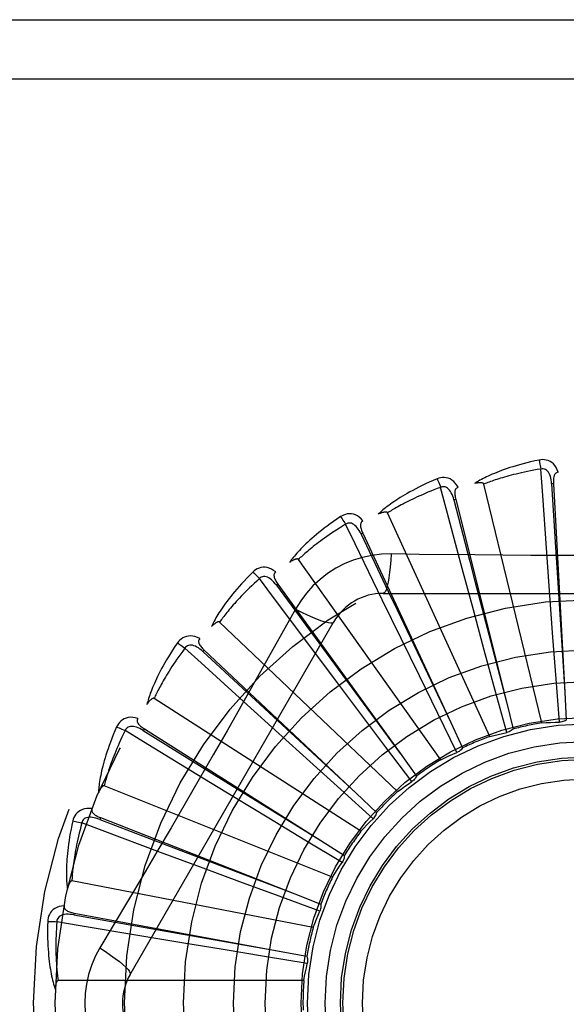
# Model space of a CAD drawing. Header units: inches. Extents: x 0 to 179, y 0 to 116.
# Tile 86 of 234: x 77.488 to 77.766, y 38.25 to 38.75. Entities that reach past the tile are written whole.
import ezdxf

# ---------------------------------------------------------------- set-up
doc = ezdxf.new("R2010")
doc.units = ezdxf.units.IN
doc.header["$LTSCALE"] = 9.8421052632
doc.header["$MEASUREMENT"] = 0
doc.linetypes.add('HIDDEN', pattern=[0.2, 0.1, -0.1])
doc.layers.add('RIGHTHAND_DOOR_ASSEMBLY', color=7, linetype='CONTINUOUS')

msp = doc.modelspace()

# ---------------------------------------------------------------- linework, layer by layer
at = {"layer": 'RIGHTHAND_DOOR_ASSEMBLY', "color": 8, "linetype": 'HIDDEN'}
for p, q in [((77.2932062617, 38.7503474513), (78.3552062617, 38.7503474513)), ((77.2932062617, 38.7203474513), (78.3852062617, 38.7203474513)), ((77.7539125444, 38.3927863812), (77.7244500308, 38.5142325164)), ((77.7597833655, 38.5143985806), (77.7588252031, 38.5143460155)), ((77.7597833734, 38.5143984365), (77.7655637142, 38.4084634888)), ((77.7101171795, 38.5064241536), (77.7091862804, 38.5061912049)), ((77.7101172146, 38.5064240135), (77.7358414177, 38.4034973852)), ((77.7273677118, 38.3858985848), (77.675453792, 38.4995742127)), ((77.66285769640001, 38.4891944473), (77.6619877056, 38.4887895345)), ((77.66285775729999, 38.4891943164), (77.707596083, 38.3929960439)), ((77.7579724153, 38.4575672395), (77.7564005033, 38.4792641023)), ((77.70260610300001, 38.3741116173), (77.6301170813, 38.4759082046)), ((77.7190943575, 38.4502771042), (77.7134446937, 38.4712843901)), ((77.6197129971, 38.4633321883), (77.6189353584, 38.462769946)), ((77.6189353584, 38.462769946), (77.6441927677, 38.4284210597)), ((77.6197130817, 38.4633320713), (77.68184857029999, 38.3773390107)), ((77.67326430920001, 38.4586808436), (77.8801482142, 38.4586808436)), ((77.7595312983, 38.4364228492), (77.7579724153, 38.4575672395)), ((77.6822985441, 38.4357609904), (77.6727753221, 38.4553194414)), ((77.6286749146, 38.4506582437), (77.6217718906, 38.438283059)), ((77.72462667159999, 38.4298098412), (77.7190943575, 38.4502771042)), ((77.5445632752, 38.2649307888), (77.64800522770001, 38.4440975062)), ((77.68052266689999, 38.3578514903), (77.5900784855, 38.4440898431)), ((77.6916043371, 38.4167105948), (77.6822985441, 38.4357609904)), ((77.76112153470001, 38.4151877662), (77.7595312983, 38.4364228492)), ((77.5822424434, 38.429772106), (77.5815852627, 38.429072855)), ((77.5815852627, 38.429072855), (77.6128868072, 38.400124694)), ((77.5822425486, 38.4297720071), (77.6595294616, 38.3570921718)), ((77.6489148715, 38.4145435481), (77.6358622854, 38.4319462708)), ((77.6441927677, 38.4284210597), (77.6818829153, 38.3772923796)), ((77.73020693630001, 38.409259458), (77.72462667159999, 38.4298098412)), ((77.6616578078, 38.3975985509), (77.6489148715, 38.4145435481)), ((77.7009729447, 38.3975876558), (77.6916043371, 38.4167105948)), ((77.7627993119, 38.3931598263), (77.76112153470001, 38.4151877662)), ((77.73602320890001, 38.3879471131), (77.73020693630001, 38.409259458)), ((77.7655637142, 38.4084634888), (77.7663203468, 38.3942242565)), ((77.6619155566, 38.3377058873), (77.5567851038, 38.4052691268)), ((77.7358414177, 38.4034973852), (77.73927916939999, 38.3896586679)), ((77.6201499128, 38.3873916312), (77.60403971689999, 38.4020096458)), ((77.6128868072, 38.400124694), (77.6595720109, 38.35705288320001)), ((77.6744761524, 38.380594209), (77.6616578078, 38.3975985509)), ((77.7107174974, 38.3777611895), (77.7009729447, 38.3975876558)), ((77.707596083, 38.3929960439), (77.7135907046, 38.3800580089)), ((77.5518003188, 38.3897271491), (77.5512873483, 38.3889161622)), ((77.5512873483, 38.3889161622), (77.5875017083, 38.3664149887)), ((77.5518004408, 38.3897270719), (77.6414454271, 38.3329873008)), ((77.63586942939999, 38.3731644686), (77.6201499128, 38.3873916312)), ((77.6877967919, 38.3629702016), (77.6744761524, 38.380594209)), ((77.65167422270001, 38.3588933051), (77.63586942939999, 38.3731644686)), ((77.68184857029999, 38.3773390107), (77.6901834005, 38.3657692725)), ((77.5970433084, 38.3552865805), (77.5784577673, 38.3665915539)), ((77.5875017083, 38.3664149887), (77.64149464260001, 38.332956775)), ((77.6474572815, 38.3144029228), (77.5314402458, 38.3608491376)), ((77.6680895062, 38.344108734), (77.65167422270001, 38.3588933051)), ((77.6151712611, 38.3442914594), (77.5970433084, 38.3552865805)), ((77.6595294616, 38.3570921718), (77.6699032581, 38.3473088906)), ((77.5294868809, 38.3446446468), (77.5291366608, 38.3437512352)), ((77.5291366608, 38.3437512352), (77.5689549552, 38.3285102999)), ((77.52948701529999, 38.3446445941), (77.62825007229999, 38.3058956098)), ((77.6333912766, 38.3332692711), (77.6151712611, 38.3442914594)), ((77.652307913, 38.3218584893), (77.6333912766, 38.3332692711)), ((77.6414454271, 38.3329873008), (77.6534832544, 38.3253440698)), ((77.5689549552, 38.3285102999), (77.6283041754, 38.3058749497)), ((77.5804301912, 38.3193887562), (77.5600410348, 38.3269720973)), ((77.6003113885, 38.3120230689), (77.5804301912, 38.3193887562)), ((77.6376704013, 38.2887848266), (77.51495994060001, 38.3124353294)), ((77.6202881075, 38.3046482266), (77.6003113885, 38.3120230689)), ((77.6410224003, 38.2970236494), (77.6202881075, 38.3046482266)), ((77.62825007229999, 38.3058956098), (77.6415168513, 38.3006686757)), ((77.5161085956, 38.2961539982), (77.51593378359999, 38.2952104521)), ((77.51593378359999, 38.2952104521), (77.5579168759, 38.2877806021)), ((77.5161087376, 38.2961539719), (77.6204203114, 38.2767962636)), ((77.5579168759, 38.2877806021), (77.6204773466, 38.2767862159)), ((77.5709110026, 38.2809955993), (77.54945514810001, 38.2845832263)), ((77.5918268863, 38.2775255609), (77.5709110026, 38.2809955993)), ((77.6128382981, 38.27406461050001), (77.5918268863, 38.2775255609)), ((77.6346408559, 38.2705018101), (77.6128382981, 38.27406461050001)), ((77.6204203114, 38.2767962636), (77.6344365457, 38.2741745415)), ((77.6329086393, 38.2617775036), (77.5079398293, 38.2617775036))]:
    msp.add_line(p, q, dxfattribs=at)
for points in [[(77.7524558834, 38.5264640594), (77.750276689, 38.5259961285), (77.748197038, 38.5255195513), (77.7462185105, 38.5250376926), (77.7443347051, 38.5245514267), (77.7425411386, 38.524061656), (77.7408337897, 38.5235698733), (77.7392084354, 38.5230769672), (77.7376613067, 38.5225843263), (77.73618844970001, 38.5220928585), (77.7347862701, 38.5216038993), (77.73345098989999, 38.5211183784), (77.7321792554, 38.5206376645), (77.7309671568, 38.5201633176), (77.729812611, 38.5196951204), (77.728712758, 38.5192333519), (77.7276661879, 38.5187773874), (77.72667122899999, 38.5183263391), (77.7257260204, 38.5178806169), (77.7248289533, 38.5174399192), (77.7239777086, 38.5170050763), (77.72317019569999, 38.5165764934), (77.7224041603, 38.5161548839), (77.72167731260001, 38.5157414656), (77.7209876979, 38.5153349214), (77.7203324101, 38.5149338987), (77.7197121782, 38.5145393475)], [(77.7622015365, 38.5202276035), (77.761713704, 38.5214952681), (77.7611423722, 38.522622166), (77.7604844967, 38.5236160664), (77.7597471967, 38.5244672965), (77.7589329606, 38.5251758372), (77.7580534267, 38.5257408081), (77.7571105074, 38.5261612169), (77.7561369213, 38.5264482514), (77.7551574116, 38.5266021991), (77.75419943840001, 38.5266472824), (77.7533030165, 38.526602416), (77.7524558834, 38.5264640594)], [(77.7524558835, 38.5264640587), (77.7526090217, 38.5258634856), (77.7527690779, 38.5251747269), (77.7529304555, 38.5244212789), (77.7530911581, 38.5236123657), (77.7532490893, 38.5227574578), (77.7533985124, 38.5218870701)], [(77.7113885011, 38.5126054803), (77.7106695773, 38.5137579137), (77.7098953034, 38.5147563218), (77.7090612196, 38.5156077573), (77.7081761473, 38.5163040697), (77.7072425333, 38.5168457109), (77.7062719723, 38.5172340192), (77.7052665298, 38.517468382), (77.70425621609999, 38.517565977), (77.7032652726, 38.5175317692), (77.7023160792, 38.5173947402), (77.70144434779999, 38.5171810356), (77.70063870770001, 38.5168848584)], [(77.7533987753, 38.5218871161), (77.7515746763, 38.5215768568), (77.7498264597, 38.5212636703), (77.7481557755, 38.5209471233), (77.7465576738, 38.520628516), (77.7450287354, 38.5203087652), (77.7435660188, 38.5199885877), (77.74216634, 38.5196688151), (77.7408270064, 38.5193500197), (77.73954507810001, 38.5190328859), (77.7383181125, 38.5187179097), (77.7371434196, 38.5184056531), (77.7360188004, 38.5180966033), (77.7349418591, 38.5177913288), (77.7339104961, 38.5174901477), (77.7329223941, 38.5171935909), (77.7319758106, 38.5169015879), (77.73106867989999, 38.5166142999), (77.7301996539, 38.5163315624), (77.72936712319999, 38.5160532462), (77.72856980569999, 38.5157794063), (77.727806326, 38.5155100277), (77.727075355, 38.5152451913), (77.7263755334, 38.5149849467), (77.72570557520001, 38.514729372), (77.7250635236, 38.5144785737), (77.7244500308, 38.5142325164)], [(77.7588237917, 38.5143455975), (77.75873678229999, 38.5153797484), (77.7586064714, 38.51635389), (77.7584296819, 38.5172701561), (77.758204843, 38.518124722), (77.7579274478, 38.5189162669), (77.7575976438, 38.5196377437), (77.7572161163, 38.52028676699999), (77.7567808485, 38.5208456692), (77.7562916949, 38.5212960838), (77.755754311, 38.5216372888), (77.7551720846, 38.5218612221), (77.75456994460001, 38.5219747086), (77.7539768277, 38.5219829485), (77.7533944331, 38.5218867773)], [(77.7564005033, 38.4792641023), (77.7541681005, 38.5108664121), (77.7533987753, 38.5218871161)], [(77.7622048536, 38.5202276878), (77.7617481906, 38.5201578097), (77.7613418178, 38.5200123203), (77.7609851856, 38.51978598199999), (77.76067994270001, 38.5194945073), (77.7604302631, 38.5191513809), (77.76022802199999, 38.5187580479), (77.7600677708, 38.518318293), (77.7599456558, 38.5178385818), (77.7598575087, 38.5173251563), (77.7597988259, 38.5167824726), (77.7597643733, 38.5162166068), (77.75975217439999, 38.5156289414), (77.7597580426, 38.5150233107), (77.7597833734, 38.5143984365)], [(77.70063870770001, 38.5168848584), (77.6985874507, 38.5160129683), (77.6966355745, 38.5151514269), (77.6947839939, 38.5143038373), (77.6930262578, 38.5134698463), (77.69135779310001, 38.5126494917), (77.6897743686, 38.5118434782), (77.6882716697, 38.5110518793), (77.6868457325, 38.510275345), (77.6854925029, 38.5095140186), (77.68420819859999, 38.5087685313), (77.6829889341, 38.508039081), (77.6818311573, 38.5073263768), (77.6807307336, 38.5066312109), (77.6796856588, 38.5059529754), (77.6786930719, 38.5052914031), (77.6777517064, 38.5046456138), (77.6768600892, 38.5040144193), (77.6760163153, 38.50339787), (77.67521886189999, 38.5027953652), (77.6744652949, 38.5022072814), (77.6737534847, 38.50163362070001), (77.6730810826, 38.501074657), (77.6724456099, 38.500531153), (77.67184539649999, 38.5000014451), (77.6712778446, 38.4994836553), (77.6707434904, 38.4989788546)], [(77.7024307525, 38.5125690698), (77.7006983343, 38.5119192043), (77.6990409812, 38.51128082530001), (77.6974603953, 38.5106538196), (77.6959514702, 38.5100385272), (77.694510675, 38.5094352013), (77.69313498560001, 38.5088439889), (77.6918211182, 38.508265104), (77.6905663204, 38.5076985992), (77.6893675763, 38.5071445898), (77.6882223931, 38.5066031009), (77.68712802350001, 38.5060741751), (77.6860822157, 38.5055578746), (77.6850825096, 38.5050543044), (77.6841267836, 38.5045633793), (77.6832126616, 38.5040851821), (77.682338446, 38.5036193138), (77.68150207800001, 38.503165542), (77.68070226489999, 38.5027234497), (77.6799374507, 38.5022926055), (77.67920636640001, 38.5018728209), (77.678507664, 38.5014638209), (77.67784002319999, 38.5010654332), (77.67720209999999, 38.5006774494), (77.6765926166, 38.5002997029), (77.6760096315, 38.4999319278), (77.675453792, 38.4995742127)], [(77.7006387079, 38.5168848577), (77.7009027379, 38.51632411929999), (77.7011902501, 38.5156780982), (77.7014913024, 38.5149688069), (77.7018021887, 38.514204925), (77.7021190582, 38.5133953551), (77.702430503, 38.5125689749)], [(77.7091849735, 38.5061905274), (77.7089038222, 38.5071895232), (77.7085915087, 38.50812139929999), (77.70824450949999, 38.5089876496), (77.7078620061, 38.5097842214), (77.7074398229, 38.5105089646), (77.7069794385, 38.5111549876), (77.7064819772, 38.5117200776), (77.7059488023, 38.5121865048), (77.7053832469, 38.5125362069), (77.7047910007, 38.5127695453), (77.7041769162, 38.5128792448), (77.7035641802, 38.5128767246), (77.7029802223, 38.5127725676), (77.7024265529, 38.5125679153)], [(77.7134446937, 38.4712843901), (77.7052718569, 38.50189312), (77.7024307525, 38.5125690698)], [(77.7113924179, 38.5126065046), (77.7109568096, 38.5124512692), (77.71058506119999, 38.51223138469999), (77.7102776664, 38.5119416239), (77.7100331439, 38.5115976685), (77.7098529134, 38.5112134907), (77.7097287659, 38.5107889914), (77.7096546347, 38.5103268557), (77.7096255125, 38.5098327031), (77.7096361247, 38.5093118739), (77.7096812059, 38.5087678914), (77.7097544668, 38.5082057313), (77.70985370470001, 38.5076263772), (77.7099740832, 38.5070328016), (77.7101172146, 38.5064240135)], [(77.7244500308, 38.5142325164), (77.72437837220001, 38.5143899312), (77.7242731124, 38.5145219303), (77.7241306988, 38.5146268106), (77.7239617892, 38.5147096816), (77.7237751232, 38.5147743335), (77.7235729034, 38.5148230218), (77.7233605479, 38.514858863), (77.72313714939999, 38.5148830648), (77.7229033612, 38.5148977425), (77.7226599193, 38.5149032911), (77.7224076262, 38.514900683), (77.7221469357, 38.5148903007), (77.72187897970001, 38.5148728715), (77.7216025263, 38.5148483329), (77.72131708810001, 38.5148169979), (77.7210215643, 38.5147784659), (77.7207150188, 38.5147328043), (77.7203964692, 38.5146789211), (77.7200644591, 38.5146156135), (77.7197194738, 38.5145432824)], [(77.7588252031, 38.5143460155), (77.7608542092, 38.4821406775), (77.761502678, 38.4717947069), (77.7655673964, 38.408405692)], [(77.7091862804, 38.5061912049), (77.7172735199, 38.4749518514), (77.7198682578, 38.4649155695), (77.7358559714, 38.40344132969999)], [(77.6515708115, 38.4976723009), (77.6497216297, 38.4964279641), (77.6479680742, 38.4952125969), (77.6463103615, 38.4940299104), (77.6447422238, 38.492878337), (77.6432591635, 38.4917570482), (77.6418568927, 38.4906659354), (77.6405311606, 38.4896042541), (77.639277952, 38.4885718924), (77.638093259, 38.4875682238), (77.6369732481, 38.4865931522), (77.6359140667, 38.4856461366), (77.6349120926, 38.4847272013), (77.633963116, 38.4838363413), (77.633065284, 38.4829725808), (77.6322158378, 38.4821351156), (77.6314137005, 38.481322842), (77.6306576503, 38.4805343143), (77.6299458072, 38.4797692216), (77.6292767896, 38.4790266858), (77.6286481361, 38.4783066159), (77.6280577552, 38.4776086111), (77.6275032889, 38.47693249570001), (77.6269821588, 38.47627854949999), (77.6264930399, 38.475644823), (77.6260337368, 38.4750289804), (77.6256045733, 38.4744321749)], [(77.6629362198, 38.4955046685), (77.6620121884, 38.4965002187), (77.66106295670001, 38.497334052), (77.66008281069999, 38.4980122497), (77.6590819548, 38.4985284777), (77.6580627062, 38.4988836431), (77.6570361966, 38.4990812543), (77.6560045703, 38.4991211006), (77.6549940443, 38.4990257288), (77.6540274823, 38.4988046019), (77.6531213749, 38.4984904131), (77.6523058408, 38.4981155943), (77.6515708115, 38.4976723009)], [(77.6515708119, 38.4976723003), (77.6519361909, 38.4971716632), (77.65234076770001, 38.4965917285), (77.6527706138, 38.49595222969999), (77.6532204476, 38.4952609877), (77.6536848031, 38.4945260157), (77.6541470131, 38.4937735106)], [(77.675453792, 38.4995742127), (77.6753536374, 38.4997152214), (77.6752252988, 38.4998249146), (77.6750656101, 38.4999009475), (77.6748840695, 38.4999503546), (77.6746885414, 38.4999785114), (77.6744807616, 38.4999880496), (77.6742654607, 38.4999830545), (77.6740415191, 38.4999645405), (77.6738091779, 38.4999347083), (77.6735690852, 38.4998940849), (77.673321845, 38.4998437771), (77.6730678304, 38.4997842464), (77.6728080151, 38.4997164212), (77.6725412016, 38.4996400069), (77.67226685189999, 38.4995552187), (77.6719839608, 38.4994614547), (77.6716916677, 38.4993586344), (77.6713890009, 38.4992454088), (77.6710745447, 38.49912023), (77.670748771, 38.4989836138)], [(77.6541472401, 38.493773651), (77.6525691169, 38.4928076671), (77.6510625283, 38.4918671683), (77.6496291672, 38.4909523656), (77.64826395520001, 38.4900626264), (77.6469633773, 38.489197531), (77.64572443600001, 38.4883566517), (77.6445438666, 38.487539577), (77.6434189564, 38.4867458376), (77.6423467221, 38.4859749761), (77.6413247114, 38.4852265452), (77.6403502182, 38.484500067), (77.6394210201, 38.4837951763), (77.6385346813, 38.4831115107), (77.6376891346, 38.4824485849), (77.6368820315, 38.4818060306), (77.6361117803, 38.4811831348), (77.6353764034, 38.4805792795), (77.6346747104, 38.4799938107), (77.6340052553, 38.4794260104), (77.6333668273, 38.4788754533), (77.63275815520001, 38.4783416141), (77.6321779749, 38.477824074), (77.6316250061, 38.4773223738), (77.6310980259, 38.4768361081), (77.63059517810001, 38.4763646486), (77.6301170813, 38.4759082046)], [(77.6619865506, 38.4887886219), (77.66152141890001, 38.4897163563), (77.6610383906, 38.4905722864), (77.6605337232, 38.4913572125), (77.6600073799, 38.492067), (77.6594556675, 38.4926987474), (77.6588813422, 38.4932459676), (77.6582859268, 38.4937067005), (77.65767411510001, 38.4940637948), (77.6570525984, 38.4943001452), (77.6564268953, 38.4944171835), (77.6558031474, 38.4944086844), (77.65520196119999, 38.4942902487), (77.6546482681, 38.4940774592), (77.6541433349, 38.4937717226)], [(77.6727753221, 38.4553194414), (77.6589574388, 38.4838283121), (77.6541472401, 38.493773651)], [(77.6629392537, 38.4955059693), (77.6625412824, 38.4952713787), (77.6622180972, 38.4949852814), (77.66197113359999, 38.49464261), (77.6617960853, 38.4942585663), (77.6616918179, 38.4938472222), (77.6616502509, 38.4934068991), (77.6616649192, 38.4929390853), (77.66172984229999, 38.4924483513), (77.6618388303, 38.4919389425), (77.6619860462, 38.4914133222), (77.6621643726, 38.4908751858), (77.6623714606, 38.49032508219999), (77.6626019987, 38.48976501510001), (77.66285775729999, 38.4891943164)], [(77.6619877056, 38.4887895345), (77.67584088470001, 38.459645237), (77.6802881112, 38.4502813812), (77.7076209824, 38.3929437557)], [(77.6772477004, 38.4787017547), (77.67231344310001, 38.478551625), (77.6674460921, 38.4779674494), (77.66266065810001, 38.4769517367), (77.6579903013, 38.4755133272), (77.6534591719, 38.4736597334), (77.6491098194, 38.4714069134), (77.64498136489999, 38.468769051), (77.64110470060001, 38.4657722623), (77.6375132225, 38.4624454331), (77.6342291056, 38.4588040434), (77.6312800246, 38.4548708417), (77.6286749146, 38.4506582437)], [(77.6772477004, 38.4787017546), (77.6770521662, 38.4753163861), (77.6767982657, 38.4721324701), (77.6764955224, 38.4692496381), (77.67614520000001, 38.4666501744), (77.6757473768, 38.4643392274), (77.6753074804, 38.4623769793), (77.6748316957, 38.4607952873), (77.6743271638, 38.45963256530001), (77.6737996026, 38.4589205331), (77.67326430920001, 38.4586808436)], [(77.7198366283, 38.4781794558), (77.6914672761, 38.4784922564), (77.6772477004, 38.4787017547)], [(77.8619960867, 38.4784923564), (77.8336647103, 38.4781851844), (77.8194538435, 38.4780554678), (77.8052243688, 38.4779629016), (77.7909947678, 38.4778957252), (77.776756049, 38.4778789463), (77.7625161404, 38.4778927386), (77.74828159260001, 38.4779582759), (77.73404641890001, 38.4780498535), (77.7198366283, 38.4781794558)], [(77.6301170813, 38.4759082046), (77.62999205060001, 38.4760277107), (77.6298452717, 38.4761111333), (77.62967407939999, 38.476155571), (77.6294864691, 38.4761697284), (77.6292891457, 38.4761603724), (77.6290833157, 38.4761304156), (77.6288728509, 38.4760847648), (77.6286564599, 38.4760242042), (77.6284339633, 38.4759509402), (77.6282058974, 38.4758656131), (77.627972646, 38.475769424), (77.627734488, 38.4756628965), (77.6274922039, 38.4755471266), (77.6272446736, 38.4754215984), (77.626991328, 38.4752864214), (77.626731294, 38.4751408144), (77.6264590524, 38.4749814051), (77.6261879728, 38.4748160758), (77.6259310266, 38.4746524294), (77.62568389, 38.4744879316)], [(77.6070256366, 38.469520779), (77.60544536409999, 38.4679489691), (77.6039535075, 38.4664237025), (77.6025495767, 38.4649486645), (77.6012277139, 38.46352112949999), (77.59998365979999, 38.4621394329), (77.5988132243, 38.4608026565), (77.59771237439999, 38.4595092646), (77.5966771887, 38.4582583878), (77.59570385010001, 38.4570486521), (77.5947886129, 38.4558792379), (77.59392779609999, 38.4547488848), (77.5931178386, 38.4536569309), (77.5923546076, 38.452602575), (77.5916364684, 38.4515845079), (77.5909608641, 38.45060141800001), (77.5903269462, 38.44965201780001), (77.5897337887, 38.4487346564), (77.5891796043, 38.4478486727), (77.5886632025, 38.4469929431), (77.5881821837, 38.4461669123), (77.5877345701, 38.4453697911), (77.58731807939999, 38.4446009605), (77.586930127, 38.4438602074), (77.5865697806, 38.4431453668), (77.5862353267, 38.4424537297), (77.5859268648, 38.4417864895)], [(77.6185958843, 38.4695432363), (77.6175001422, 38.4703459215), (77.6164102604, 38.470985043), (77.6153194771, 38.4714654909), (77.6142390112, 38.4717829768), (77.6131709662, 38.4719388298), (77.6121256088, 38.4719386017), (77.6111050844, 38.4717824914), (77.6101308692, 38.4714975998), (77.6092236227, 38.4710975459), (77.60839335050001, 38.470617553), (77.6076634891, 38.4700951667), (77.6070256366, 38.469520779)], [(77.60702563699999, 38.4695207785), (77.6074791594, 38.469098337), (77.6079861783, 38.4686054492), (77.6085292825, 38.4680588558), (77.6091018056, 38.4674652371), (77.6096968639, 38.4668314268), (77.6102931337, 38.4661799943)], [(77.6185990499, 38.4695455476), (77.6182523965, 38.4692395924), (77.6179890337, 38.4688973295), (77.617811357, 38.4685140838), (77.6177121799, 38.4681038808), (77.6176876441, 38.4676802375), (77.61773016, 38.467240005), (77.6178330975, 38.4667834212), (77.6179897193, 38.46631384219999), (77.618193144, 38.4658342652), (77.6184371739, 38.4653460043), (77.61871412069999, 38.4648513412), (77.6190215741, 38.4643503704), (77.6193539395, 38.463844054), (77.6197130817, 38.4633320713)], [(77.6102933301, 38.4661801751), (77.6089265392, 38.464932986), (77.6076251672, 38.4637243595), (77.60639083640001, 38.4625548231), (77.60521867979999, 38.4614227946), (77.6041053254, 38.4603271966), (77.6030479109, 38.4592670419), (77.6020433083, 38.4582413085), (77.6010889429, 38.4572490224), (77.6001819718, 38.4562891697), (77.5993200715, 38.4553608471), (77.5985006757, 38.4544630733), (77.5977216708, 38.453595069), (77.5969807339, 38.4527560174), (77.59627592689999, 38.4519450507), (77.5956050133, 38.451161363), (77.5949665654, 38.4504039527), (77.5943587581, 38.4496718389), (77.5937805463, 38.448964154), (77.59323064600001, 38.4482799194), (77.5927079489, 38.4476184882), (77.59221130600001, 38.4469791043), (77.5917395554, 38.4463611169), (77.5912915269, 38.4457638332), (77.5908660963, 38.4451866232), (77.59046155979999, 38.444628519), (77.5900784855, 38.4440898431)], [(77.618934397, 38.4627688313), (77.6183020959, 38.4635917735), (77.6176658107, 38.4643408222), (77.61702171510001, 38.4650160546), (77.6163705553, 38.4656134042), (77.6157092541, 38.4661293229), (77.61504174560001, 38.4665579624), (77.6143698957, 38.4668976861), (77.61370155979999, 38.4671325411), (77.6130465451, 38.4672469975), (77.6124099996, 38.4672435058), (77.6117991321, 38.4671171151), (77.6112312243, 38.4668870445), (77.6107278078, 38.4665733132), (77.6102898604, 38.4661775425)], [(77.6358622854, 38.4319462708), (77.61689877, 38.4573248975), (77.6102933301, 38.4661801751)], [(77.6286731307, 38.4506591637), (77.631703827, 38.4491352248), (77.6345887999, 38.4477628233), (77.6372368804, 38.4465835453), (77.6396631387, 38.445587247), (77.64186339, 38.4447762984), (77.6437826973, 38.4441761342), (77.6453904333, 38.4437973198), (77.64664958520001, 38.443652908), (77.6475298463, 38.4437537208), (77.6480050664, 38.444097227)], [(77.5900784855, 38.4440898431), (77.5899330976, 38.4441835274), (77.5897731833, 38.4442376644), (77.58959667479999, 38.4442489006), (77.5894097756, 38.4442272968), (77.5892177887, 38.4441807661), (77.5890213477, 38.4441123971), (77.58882332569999, 38.4440277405), (77.5886223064, 38.4439273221), (77.5884176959, 38.4438132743), (77.5882098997, 38.44368632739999), (77.58799906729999, 38.4435477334), (77.5877853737, 38.4433980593), (77.5875693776, 38.443238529), (77.5873500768, 38.4430684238), (77.5871268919, 38.4428877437), (77.58689911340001, 38.4426955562), (77.586665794, 38.4424912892), (77.5864270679, 38.4422738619), (77.5861827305, 38.4420418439), (77.58593285, 38.4417957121)], [(77.6217718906, 38.438283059), (77.6078722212, 38.4135937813), (77.6008791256, 38.4012219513), (77.593844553, 38.3888525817), (77.58678792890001, 38.3764957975), (77.5796831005, 38.3641563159), (77.5725512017, 38.3518310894), (77.5653771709, 38.3395363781), (77.5581802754, 38.3272541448), (77.5509631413, 38.3150129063)], [(77.5686131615, 38.433447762), (77.5673589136, 38.4316052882), (77.5661826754, 38.4298252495), (77.5650832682, 38.4281111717), (77.564055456, 38.4264592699), (77.56309537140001, 38.4248671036), (77.5621990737, 38.423332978), (77.5613628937, 38.4218546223), (77.5605831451, 38.4204304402), (77.55985634, 38.4190583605), (77.5591789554, 38.4177368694), (77.5585476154, 38.4164640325), (77.5579589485, 38.4152385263), (77.5574090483, 38.4140587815), (77.55689655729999, 38.4129232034), (77.556419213, 38.4118300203), (77.5559764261, 38.4107778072), (77.55556759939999, 38.409764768), (77.5551911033, 38.4087899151), (77.5548459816, 38.4078519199), (77.5545299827, 38.4069497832), (77.5542413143, 38.4060823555), (77.5539778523, 38.4052485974), (77.5537370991, 38.4044478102), (77.5535185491, 38.4036776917), (77.55332103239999, 38.4029352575), (77.5531444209, 38.4022216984)], [(77.5799700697, 38.4356594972), (77.57874222, 38.4362403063), (77.5775510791, 38.4366616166), (77.5763890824, 38.43692695), (77.5752680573, 38.437034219), (77.5741898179, 38.4369851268), (77.5731633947, 38.4367870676), (77.5721908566, 38.4364406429), (77.5712881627, 38.4359765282), (77.5704730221, 38.4354120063), (77.5697485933, 38.4347835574), (77.5691307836, 38.4341324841), (77.5686131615, 38.433447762)], [(77.56861316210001, 38.4334477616), (77.5691384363, 38.4331187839), (77.56972957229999, 38.4327307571), (77.5703663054, 38.4322968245), (77.5710408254, 38.431822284), (77.5717450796, 38.431312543), (77.5724538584, 38.4307857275)], [(77.5799726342, 38.4356621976), (77.5796902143, 38.435296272), (77.57949642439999, 38.4349104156), (77.579394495, 38.4345004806), (77.5793747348, 38.4340789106), (77.5794308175, 38.4336582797), (77.5795558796, 38.4332340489), (77.5797433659, 38.4328051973), (77.5799860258, 38.432373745), (77.5802765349, 38.431941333), (77.5806085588, 38.4315080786), (77.5809741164, 38.43107476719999), (77.5813708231, 38.4306410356), (77.58179300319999, 38.4302067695), (77.5822425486, 38.4297720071)], [(77.572454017, 38.4307859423), (77.5713479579, 38.4293026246), (77.5702988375, 38.4278695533), (77.5693081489, 38.4264875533), (77.5683714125, 38.4251541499), (77.5674855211, 38.4238676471), (77.566647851, 38.4226265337), (77.5658555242, 38.4214292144), (77.5651061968, 38.4202742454), (77.5643972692, 38.419160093), (77.5637266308, 38.4180854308), (77.5630919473, 38.4170488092), (77.5624912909, 38.4160490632), (77.5619225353, 38.4150849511), (77.5613839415, 38.4141552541), (77.56087346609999, 38.41325875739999), (77.5603898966, 38.4123942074), (77.5599316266, 38.4115602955), (77.5594977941, 38.4107559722), (77.55908732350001, 38.4099800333), (77.5586992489, 38.4092316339), (77.5583325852, 38.4085098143), (77.5579863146, 38.4078137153), (77.55765941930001, 38.4071424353), (77.55735091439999, 38.406495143), (77.55705931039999, 38.4058705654), (77.5567851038, 38.4052691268)], [(77.5815845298, 38.4290715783), (77.58080791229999, 38.4297599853), (77.5800413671, 38.4303750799), (77.5792811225, 38.4309162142), (77.57852868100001, 38.4313795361), (77.5777816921, 38.4317609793), (77.5770451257, 38.4320555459), (77.5763211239, 38.432261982), (77.5756204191, 38.4323661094), (77.5749555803, 38.4323545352), (77.5743311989, 38.4322306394), (77.5737552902, 38.4319909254), (77.5732411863, 38.4316575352), (77.5728062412, 38.4312542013), (77.5724511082, 38.4307827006)], [(77.60403971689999, 38.4020096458), (77.5806159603, 38.4233407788), (77.572454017, 38.4307859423)], [(77.5567851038, 38.4052691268), (77.5566246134, 38.4053336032), (77.5564573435, 38.4053564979), (77.5562818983, 38.4053341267), (77.5561024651, 38.4052775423), (77.5559227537, 38.4051955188), (77.5557428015, 38.4050912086), (77.5555643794, 38.404970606), (77.5553859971, 38.4048339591), (77.5552066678, 38.4046832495), (77.5550266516, 38.404519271), (77.5548458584, 38.4043432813), (77.5546643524, 38.4041558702), (77.554482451, 38.4039583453), (77.5542993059, 38.4037498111), (77.5541143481, 38.4035301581), (77.5539270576, 38.4032983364), (77.55373349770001, 38.4030490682), (77.5535433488, 38.4027949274), (77.5533660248, 38.4025480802), (77.5531983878, 38.402304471)], [(77.5484548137, 38.395078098), (77.547139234, 38.395416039), (77.5458898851, 38.3956043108), (77.5446986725, 38.39564494), (77.543577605, 38.3955381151), (77.5425281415, 38.3952858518), (77.5415577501, 38.39489712), (77.5406683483, 38.3943729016), (77.5398698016, 38.3937463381), (77.5391762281, 38.3930377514), (77.5385838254, 38.3922835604), (77.5381003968, 38.3915273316), (77.5377217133, 38.3907570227)], [(77.54845665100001, 38.3950808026), (77.5482486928, 38.3946683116), (77.5481314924, 38.3942529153), (77.5481089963, 38.3938311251), (77.5481693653, 38.3934134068), (77.5483040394, 38.3930109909), (77.5485071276, 38.3926180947), (77.54877238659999, 38.392232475), (77.5490923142, 38.3918547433), (77.5494594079, 38.3914851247), (77.5498674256, 38.3911225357), (77.55030838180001, 38.3907662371), (77.5507800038, 38.3904154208), (77.5512767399, 38.3900689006), (77.5518004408, 38.3897270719)], [(77.7539125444, 38.3927863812), (77.7561359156, 38.3929303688), (77.75835816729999, 38.3930406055), (77.76057929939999, 38.3931170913), (77.7627993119, 38.3931598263)], [(77.7663203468, 38.3942242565), (77.7657842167, 38.3939102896), (77.7652231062, 38.3936498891), (77.76463127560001, 38.3934414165), (77.7640236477, 38.3932885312), (77.7634149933, 38.3931951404), (77.7627993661, 38.3931598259)], [(77.5377217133, 38.3907570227), (77.5368388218, 38.3887104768), (77.5360207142, 38.3867400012), (77.5352655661, 38.3848488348), (77.53456895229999, 38.3830322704), (77.5339275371, 38.3812871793), (77.5333377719, 38.379611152), (77.5327964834, 38.3780012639), (77.5323003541, 38.3764552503), (77.5318463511, 38.3749704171), (77.53143130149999, 38.3735446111), (77.53105225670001, 38.3721752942), (77.5307061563, 38.3708605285), (77.5303894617, 38.3695980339), (77.5301011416, 38.3683859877), (77.5298393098, 38.3672222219), (77.5296036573, 38.3661052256), (77.5293939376, 38.3650331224), (77.5292087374, 38.364004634), (77.5290473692, 38.3630182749), (77.5289078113, 38.3620726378), (77.5287885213, 38.3611662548), (77.52868761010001, 38.3602977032), (77.5286027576, 38.3594658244), (77.528533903, 38.3586682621), (77.5284804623, 38.3579018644), (77.5284420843, 38.3571677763)], [(77.5419969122, 38.3888701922), (77.5411915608, 38.3872043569), (77.54043260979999, 38.3855986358), (77.5397213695, 38.3840541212), (77.5390539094, 38.38256753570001), (77.5384274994, 38.3811366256), (77.5378398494, 38.3797594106), (77.53728843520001, 38.3784337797), (77.5367712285, 38.3771578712), (77.5362859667, 38.3759296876), (77.5358308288, 38.3747475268), (77.5354037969, 38.3736095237), (77.5350031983, 38.3725141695), (77.5346271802, 38.3714598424), (77.5342742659, 38.3704450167), (77.5339426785, 38.3694681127), (77.5336314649, 38.3685276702), (77.5333392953, 38.36762210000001), (77.5330655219, 38.3667502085), (77.5328093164, 38.36591060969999), (77.5325698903, 38.3651022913), (77.532346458, 38.3643241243), (77.53213818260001, 38.3635750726), (77.5319442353, 38.3628540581), (77.5317638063, 38.3621600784), (77.5315956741, 38.3614916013), (77.5314402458, 38.3608491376)], [(77.5377217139, 38.3907570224), (77.5382997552, 38.3905333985), (77.5389536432, 38.3902642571), (77.53966099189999, 38.3899586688), (77.5404131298, 38.3896203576), (77.5412011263, 38.3892531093), (77.5419967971, 38.3888699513)], [(77.5512868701, 38.3889147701), (77.55039400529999, 38.3894437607), (77.5495249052, 38.3899026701), (77.5486759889, 38.3902901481), (77.5478494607, 38.3906026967), (77.5470437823, 38.3908358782), (77.54626477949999, 38.3909857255), (77.54551479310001, 38.3910514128), (77.54480704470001, 38.3910210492), (77.5441564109, 38.3908838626), (77.54356676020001, 38.3906440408), (77.5430466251, 38.3902996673), (77.5426049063, 38.3898750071), (77.54225415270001, 38.3893966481), (77.5419946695, 38.3888664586)], [(77.5784577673, 38.3665915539), (77.551420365, 38.3831042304), (77.5419969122, 38.3888701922)], [(77.7273677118, 38.3858985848), (77.72952365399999, 38.3864607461), (77.7316848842, 38.3869895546), (77.7338514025, 38.3874850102), (77.73602320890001, 38.3879471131)], [(77.73927916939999, 38.3896586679), (77.7388121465, 38.3892489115), (77.7383104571, 38.3888870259), (77.7377687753, 38.3885703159), (77.73720106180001, 38.3883051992), (77.73662108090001, 38.3880983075), (77.7360232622, 38.387947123)], [(77.70260610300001, 38.3741116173), (77.7046166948, 38.3750716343), (77.70663879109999, 38.3759999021), (77.708672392, 38.3768964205), (77.7107174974, 38.3777611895)], [(77.7135907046, 38.3800580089), (77.7132096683, 38.3795672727), (77.71278553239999, 38.3791169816), (77.7123135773, 38.378703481), (77.7118062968, 38.3783357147), (77.7112759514, 38.3780227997), (77.7107175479, 38.3777612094)], [(77.68052266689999, 38.3578514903), (77.6823152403, 38.3591746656), (77.6841251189, 38.3604688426), (77.6859523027, 38.3617340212), (77.6877967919, 38.3629702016)], [(77.6901834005, 38.3657692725), (77.6899021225, 38.3652152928), (77.6895708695, 38.3646928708), (77.6891856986, 38.3641975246), (77.68875718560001, 38.3637404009), (77.6882956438, 38.3633327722), (77.6877968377, 38.3629702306)], [(77.5314402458, 38.3608491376), (77.5312704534, 38.3608820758), (77.5311018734, 38.3608729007), (77.5309338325, 38.3608177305), (77.5307683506, 38.3607282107), (77.5306074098, 38.3606136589), (77.5304504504, 38.3604771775), (77.5302980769, 38.3603249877), (77.5301487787, 38.3601570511), (77.5300012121, 38.35997512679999), (77.5298554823, 38.3597800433), (77.5297112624, 38.3595730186), (77.5295685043, 38.3593546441), (77.52942727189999, 38.3591262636), (77.5292869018, 38.3588868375), (77.5291468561, 38.3586361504), (77.5290068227, 38.358373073), (77.5288662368, 38.3580969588), (77.5287253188, 38.357806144), (77.52858410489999, 38.3574985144), (77.5284425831, 38.3571747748)], [(77.5251891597, 38.3492657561), (77.5238333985, 38.349348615), (77.5225709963, 38.3492970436), (77.5213936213, 38.3491115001), (77.5203130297, 38.3487944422), (77.5193302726, 38.3483481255), (77.51845098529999, 38.3477827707), (77.5176768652, 38.3470997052), (77.51701132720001, 38.3463333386), (77.5164643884, 38.3455062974), (77.51602542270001, 38.3446536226), (77.5156938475, 38.3438195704), (77.5154677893, 38.3429915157)], [(77.525190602, 38.3492695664), (77.5250643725, 38.348824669), (77.52502784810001, 38.3483942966), (77.52508557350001, 38.3479758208), (77.5252239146, 38.3475771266), (77.5254323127, 38.3472074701), (77.525706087, 38.3468601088), (77.5260395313, 38.3465316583), (77.5264251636, 38.3462212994), (77.5268555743, 38.3459278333), (77.527324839, 38.3456490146), (77.5278252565, 38.3453826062), (77.5283547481, 38.3451273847), (77.52890808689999, 38.3448811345), (77.52948701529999, 38.3446445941)], [(77.5154677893, 38.3429915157), (77.5149881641, 38.3408148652), (77.5145577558, 38.3387251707), (77.51417415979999, 38.3367252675), (77.5138339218, 38.3348096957), (77.51353435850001, 38.3329747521), (77.5132724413, 38.331217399), (77.5130456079, 38.3295341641), (77.51285102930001, 38.3279221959), (77.5126862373, 38.326378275), (77.5125485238, 38.3248996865), (77.5124354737, 38.3234833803), (77.51234444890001, 38.3221268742), (77.51227240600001, 38.3208272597), (77.5122186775, 38.3195825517), (77.5121818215, 38.3183902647), (77.5121618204, 38.3172488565), (77.5121587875, 38.3161564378), (77.5121715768, 38.3151114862), (77.51219979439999, 38.3141124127), (77.51224172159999, 38.3131574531), (77.5122961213, 38.3122448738), (77.5123614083, 38.3113729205), (77.5124355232, 38.3105400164), (77.5125188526, 38.3097438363), (77.5126114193, 38.3089811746), (77.512712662, 38.3082530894)], [(77.51546779, 38.3429915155), (77.5160777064, 38.3428813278), (77.5167707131, 38.3427407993), (77.5175231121, 38.3425745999), (77.5183256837, 38.3423847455), (77.5191689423, 38.3421732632), (77.52002274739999, 38.3419476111)], [(77.52913645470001, 38.3437497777), (77.528159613, 38.3441002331), (77.5272193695, 38.3443863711), (77.5263124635, 38.3446061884), (77.5254417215, 38.3447566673), (77.5246064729, 38.34483315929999), (77.52381318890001, 38.3448328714), (77.52306432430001, 38.3447554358), (77.52237511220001, 38.3445916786), (77.5217621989, 38.3443338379), (77.5212285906, 38.3439867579), (77.5207830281, 38.3435501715), (77.5204296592, 38.3430495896), (77.5201757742, 38.3425134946), (77.5200213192, 38.3419437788)], [(77.6619155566, 38.3377058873), (77.6634253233, 38.33934439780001), (77.6649575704, 38.3409577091), (77.6665122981, 38.3425458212), (77.6680895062, 38.344108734)], [(77.6699032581, 38.3473088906), (77.6697297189, 38.3467075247), (77.6695036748, 38.346131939), (77.6692235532, 38.3455794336), (77.6688930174, 38.34505568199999), (77.66851559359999, 38.3445663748), (77.6680895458, 38.3441087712)], [(77.5200228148, 38.3419478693), (77.5195472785, 38.3401597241), (77.51910592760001, 38.338439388), (77.5186998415, 38.3367881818), (77.5183257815, 38.3352021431), (77.51798149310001, 38.3336785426), (77.5176651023, 38.33221500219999), (77.5173745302, 38.3308089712), (77.5171081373, 38.3294582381), (77.51686408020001, 38.328160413), (77.51664089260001, 38.32691348), (77.5164369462, 38.3257152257), (77.5162508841, 38.3245638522), (77.5160811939, 38.3234574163), (77.5159267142, 38.32239414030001), (77.51578599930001, 38.321372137), (77.5156583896, 38.3203897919), (77.5155428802, 38.3194452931), (77.5154390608, 38.3185373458), (77.5153463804, 38.3176644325), (77.5152642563, 38.3168254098), (77.5151921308, 38.3160190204), (77.5151293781, 38.3152440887), (77.5150753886, 38.3144993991), (77.5150295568, 38.3137838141), (77.514990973, 38.313095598), (77.51495994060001, 38.3124353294)], [(77.5600410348, 38.3269720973), (77.530367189, 38.3380695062), (77.5200228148, 38.3419478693)], [(77.6534832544, 38.3253440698), (77.6534280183, 38.3247252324), (77.6533146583, 38.3241171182), (77.6531411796, 38.3235141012), (77.6529132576, 38.32293046), (77.6526362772, 38.3223804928), (77.6523079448, 38.3218585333)], [(77.6474572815, 38.3144029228), (77.6486296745, 38.3162975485), (77.6498289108, 38.3181716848), (77.6510549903, 38.3200253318), (77.652307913, 38.3218584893)], [(77.51495994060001, 38.3124353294), (77.5147869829, 38.312435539), (77.5146231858, 38.3123946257), (77.5144686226, 38.3123086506), (77.514323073, 38.3121894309), (77.5141867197, 38.3120464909), (77.514058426, 38.3118827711), (77.51393760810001, 38.3117044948), (77.51382279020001, 38.3115113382), (77.51371231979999, 38.3113047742), (77.5136061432, 38.3110856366), (77.5135037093, 38.3108550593), (77.5134048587, 38.310613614), (77.5133093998, 38.3103626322), (77.51321687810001, 38.3101009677), (77.513126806, 38.309828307), (77.51303909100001, 38.3095434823), (77.5129532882, 38.3092456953), (77.5128699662, 38.3089335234), (77.5127895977, 38.3086050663), (77.5127120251, 38.3082609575)], [(77.5509631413, 38.3150129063), (77.53650757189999, 38.2906007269), (77.5292163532, 38.2783909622)], [(77.5110139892, 38.2998782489), (77.5096670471, 38.2997030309), (77.5084372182, 38.2994134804), (77.5073162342, 38.2990084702), (77.5063151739, 38.2984926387), (77.5054346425, 38.2978683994), (77.5046782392, 38.2971468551), (77.50404737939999, 38.2963296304), (77.5035389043, 38.2954511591), (77.503158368, 38.2945355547), (77.5028887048, 38.2936152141), (77.502720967, 38.2927334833), (77.5026557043, 38.2918776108)], [(77.5110146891, 38.2998815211), (77.51097493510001, 38.2994212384), (77.5110205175, 38.2989920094), (77.5111563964, 38.298592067), (77.5113676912, 38.29822671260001), (77.5116422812, 38.2979031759), (77.51197684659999, 38.2976139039), (77.5123664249, 38.2973544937), (77.512803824, 38.2971227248), (77.51328199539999, 38.2969160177), (77.5137955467, 38.2967310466), (77.5143373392, 38.2965641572), (77.5149055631, 38.2964137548), (77.5154955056, 38.2962766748), (77.5161087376, 38.2961539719)], [(77.6415168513, 38.3006686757), (77.6415797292, 38.300050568), (77.641583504, 38.2994319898), (77.6415272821, 38.298807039), (77.6414139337, 38.2981908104), (77.6412460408, 38.2975983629), (77.6410224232, 38.2970236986)], [(77.5159338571, 38.295208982), (77.5149083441, 38.2953682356), (77.51393094, 38.2954712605), (77.51299882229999, 38.2955154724), (77.5121153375, 38.2954984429), (77.5112807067, 38.2954154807), (77.5105018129, 38.2952650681), (77.509781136, 38.2950473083), (77.5091353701, 38.2947560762), (77.5085823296, 38.2943869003), (77.5081240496, 38.2939451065), (77.5077691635, 38.2934320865), (77.5075169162, 38.2928736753), (77.5073690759, 38.29229922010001), (77.50732523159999, 38.291710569)], [(77.6376704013, 38.2887848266), (77.6384630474, 38.2908670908), (77.6392859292, 38.292934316), (77.64013904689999, 38.2949865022), (77.6410224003, 38.2970236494)], [(77.5026557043, 38.2918776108), (77.5025989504, 38.2895764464), (77.5025760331, 38.2873733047), (77.502583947, 38.2852713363), (77.50261980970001, 38.283262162), (77.50268132, 38.2813380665), (77.5027658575, 38.279499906), (77.50287104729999, 38.2777475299), (77.50299464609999, 38.2760759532), (77.5031346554, 38.2744813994), (77.50328915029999, 38.27295992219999), (77.5034562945, 38.2715075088), (77.503634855, 38.2701204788), (77.5038233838, 38.2687949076), (77.5040216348, 38.2675274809), (77.5042292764, 38.2663148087), (77.5044460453, 38.2651532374), (77.50467186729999, 38.2640392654), (77.5049066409, 38.2629691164), (77.5051504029, 38.261939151), (77.5054033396, 38.26094554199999), (77.5056650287, 38.25998452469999), (77.505937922, 38.2590523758), (77.5062250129, 38.2581435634), (77.5065250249, 38.2572599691)], [(77.5026557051, 38.2918776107), (77.50327545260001, 38.2918848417), (77.503982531, 38.2918780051), (77.5047527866, 38.2918572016), (77.5055767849, 38.2918226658), (77.506444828, 38.291774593), (77.5073259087, 38.2917146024)], [(77.50732592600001, 38.2917148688), (77.5071973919, 38.2898690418), (77.50708959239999, 38.2880962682), (77.5070033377, 38.2863980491), (77.5069361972, 38.2847698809), (77.50688647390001, 38.2832086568), (77.5068527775, 38.2817116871), (77.5068335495, 38.2802760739), (77.5068275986, 38.2788993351), (77.506833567, 38.2775787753), (77.5068503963, 38.2763121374), (77.5068769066, 38.27509694), (77.5069121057, 38.2739311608), (77.5069548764, 38.2728126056), (77.5070044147, 38.2717393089), (77.50705965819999, 38.2707091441), (77.5071202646, 38.2697204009), (77.50718559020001, 38.2687711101), (77.5072554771, 38.2678599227), (77.5073296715, 38.2669852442), (77.5074078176, 38.2661458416), (77.5074896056, 38.2653403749), (77.5075746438, 38.2645675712), (77.5076625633, 38.2638261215), (77.5077529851, 38.2631147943), (77.5078453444, 38.2624317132), (77.5079398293, 38.2617775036)], [(77.54945514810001, 38.2845832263), (77.51821734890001, 38.2898642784), (77.50732592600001, 38.2917148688)], [(77.5292163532, 38.2783909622), (77.5268729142, 38.274032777), (77.5249412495, 38.2695112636), (77.5234268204, 38.2648350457), (77.5223391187, 38.2600546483), (77.5216846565, 38.2552218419), (77.5214645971, 38.2503474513)], [(77.5292163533, 38.2783909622), (77.5320504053, 38.2765289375), (77.5346808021, 38.2747170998), (77.537026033, 38.2730134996), (77.53910208, 38.2714103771), (77.54090450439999, 38.2699103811), (77.5423839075, 38.2685482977), (77.5435158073, 38.2673454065), (77.54427048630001, 38.2663271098), (77.5446233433, 38.2655142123), (77.5445632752, 38.2649307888)], [(77.6344365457, 38.2741745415), (77.634615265, 38.2735795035), (77.6347360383, 38.2729728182), (77.6347991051, 38.272348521), (77.6348044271, 38.2717219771), (77.6347516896, 38.271108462), (77.634640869, 38.2705018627)], [(77.6329086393, 38.2617775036), (77.63329289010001, 38.2639721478), (77.63370967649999, 38.266157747), (77.6341589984, 38.2683343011), (77.6346408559, 38.2705018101)], [(77.5079398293, 38.2617775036), (77.5077703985, 38.2617451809), (77.5076176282, 38.261674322), (77.50748231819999, 38.2615610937), (77.5073620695, 38.2614169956), (77.5072553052, 38.2612513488), (77.5071603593, 38.2610668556), (77.5070755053, 38.2608695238), (77.5069993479, 38.2606587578), (77.5069299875, 38.260435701), (77.5068672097, 38.2602011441), (77.5068102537, 38.2599560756), (77.5067588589, 38.2597010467), (77.5067125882, 38.2594373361), (77.50667120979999, 38.2591637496), (77.5066343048, 38.2588799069), (77.5066019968, 38.2585846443), (77.5065737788, 38.2582702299), (77.5065511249, 38.2579559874), (77.50653550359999, 38.2576607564), (77.5065264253, 38.2573782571)], [(77.5214645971, 38.2503474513), (77.5216864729, 38.245470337), (77.5223409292, 38.2406377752), (77.5234255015, 38.2358621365), (77.5249369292, 38.2311900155), (77.5268693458, 38.2266671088), (77.5292163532, 38.2223039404)]]:
    msp.add_lwpolyline(points, dxfattribs=at)
for radius in [0.2812500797, 0.2702837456, 0.235, 0.205, 0.179592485, 0.1635, 0.1452498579, 0.1420000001, 0.133, 0.12525, 0.124, 0.1139999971]:
    msp.add_circle((77.7767062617, 38.2503474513), radius, dxfattribs=at)
for centre, radius, start, end in [((77.67326430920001, 38.4295141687), 0.0291666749, 90, 150), ((77.7767062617, 38.2503474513), 0.1442511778, 99.0916451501, 105.0378919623), ((77.7767062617, 38.2503474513), 0.1442511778, 110.0007360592, 115.9469828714), ((77.7767062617, 38.2503474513), 0.1442511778, 120.9098269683, 126.8560737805), ((77.7767062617, 38.2503474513), 0.1442511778, 131.8189178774, 137.7651646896), ((77.7767062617, 38.2503474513), 0.1442511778, 142.7280087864, 148.6742555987), ((77.7767062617, 38.2503474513), 0.1442511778, 153.6370996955, 159.5833465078), ((77.7767062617, 38.2503474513), 0.1442511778, 164.5461906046, 170.4924374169), ((77.5698223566, 38.2503474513), 0.0291666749, 150, 210), ((77.7767062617, 38.2503474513), 0.1442511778, 175.4552815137, 181.401528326)]:
    msp.add_arc(centre, radius, start, end, dxfattribs=at)

doc.saveas('drawing.dxf')
